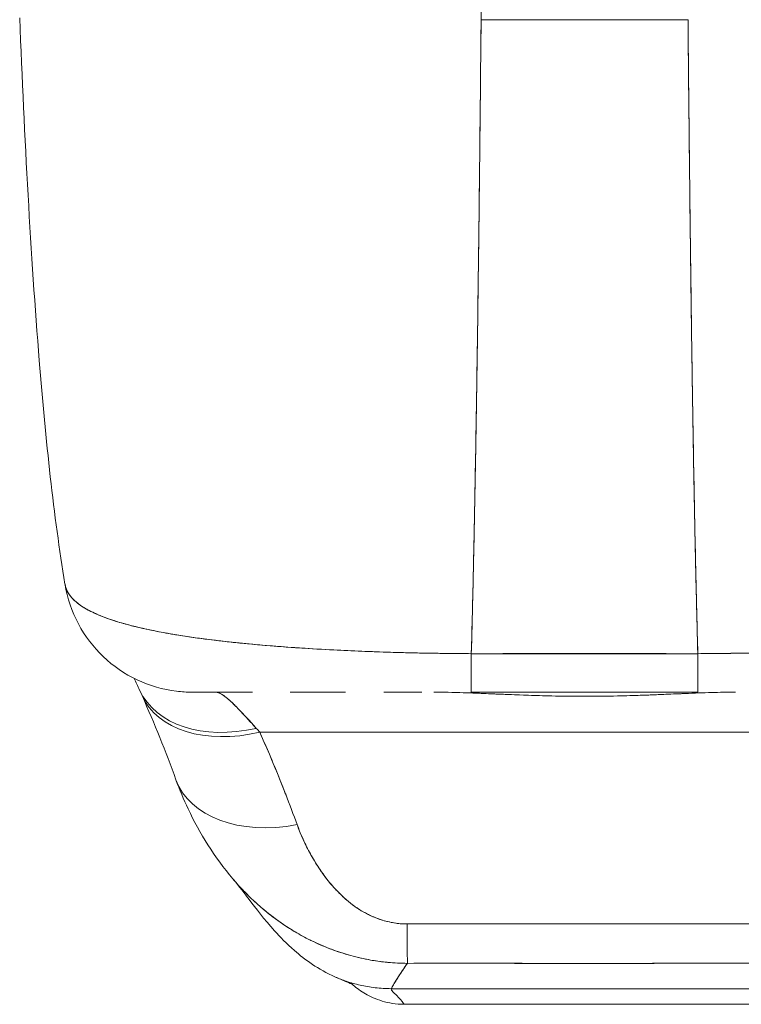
# Model space of a CAD drawing. Header units: inches. Extents: x 11 to 361, y 7 to 222.
# Tile 84 of 174: x 104.82 to 105.92, y 206.55 to 208.06. Entities that reach past the tile are written whole.
import ezdxf

# ---------------------------------------------------------------- set-up
doc = ezdxf.new("R2010")
doc.units = ezdxf.units.IN
doc.header["$LTSCALE"] = 22
doc.header["$MEASUREMENT"] = 0
doc.layers.add('Visible (ANSI)', color=7, linetype='Continuous', lineweight=5)

msp = doc.modelspace()

# ---------------------------------------------------------------- linework, layer by layer
at = {"layer": 'Visible (ANSI)'}
for p, q in [((105.52375, 208.05649), (105.52375, 208.07174)), ((105.84003, 208.05649), (105.52375, 208.05649)), ((105.54321, 208.05649), (105.54321, 208.05649)), ((105.60316, 208.05649), (105.60316, 208.05648)), ((105.61496, 208.05648), (105.61496, 208.05649)), ((105.61496, 208.05649), (105.61496, 208.05648)), ((105.76064, 208.05648), (105.76064, 208.05649)), ((105.8206, 208.05649), (105.8206, 208.05649)), ((104.96285, 207.13767), (104.96284, 207.1377)), ((104.96286, 207.13769), (104.96288, 207.13766)), ((105.24124, 207.09632), (105.24124, 207.09632)), ((105.28819, 207.09347), (105.28819, 207.09346)), ((105.50878, 207.08723), (105.85501, 207.08723)), ((105.50878, 207.08718), (105.50878, 207.02845)), ((105.85501, 207.08723), (105.85501, 207.02845)), ((105.17409, 207.02843), (105.08232, 207.02843)), ((105.31648, 207.02843), (105.23202, 207.02843)), ((105.28505, 207.02843), (105.28504, 207.02843)), ((105.28819, 207.02843), (105.28819, 207.02843)), ((105.43321, 207.02843), (105.37505, 207.02843)), ((105.4063, 207.02843), (105.4063, 207.02843)), ((105.50017, 207.02744), (105.50017, 207.02741)), ((105.50877, 207.02843), (105.85502, 207.02843)), ((105.50878, 207.02845), (105.85501, 207.02845)), ((105.51547, 207.02684), (105.51548, 207.02686)), ((105.51548, 207.02686), (105.51547, 207.02684)), ((105.51945, 207.02668), (105.51945, 207.0267)), ((105.51946, 207.02668), (105.51946, 207.0267)), ((105.84433, 207.0267), (105.84432, 207.02668)), ((105.84434, 207.0267), (105.84434, 207.02668)), ((105.84831, 207.02684), (105.8483, 207.02686)), ((105.8483, 207.02686), (105.84831, 207.02684)), ((105.86361, 207.02741), (105.86361, 207.02744)), ((105.86361, 207.02744), (105.86361, 207.02741)), ((105.86416, 207.02743), (105.86416, 207.02746)), ((105.02628, 206.99422), (105.02628, 206.99422)), ((105.18552, 206.96716), (106.17826, 206.96716)), ((106.17826, 206.96716), (105.18552, 206.96716)), ((105.28819, 206.74242), (105.28819, 206.74241)), ((105.28819, 206.74241), (105.28819, 206.74242)), ((105.38662, 206.57507), (105.97717, 206.57507)), ((105.97717, 206.57507), (105.38662, 206.57507)), ((105.4063, 206.55118), (105.95748, 206.55118)), ((105.95748, 206.55118), (105.4063, 206.55118))]:
    msp.add_line(p, q, dxfattribs=at)
for centre, major_axis, ratio, start_param, end_param in [((105.08358, 207.22528), (0, -0.19685), 0.9982095, 4.938365, 4.9388611), ((105.08358, 207.22528), (0, 0.19685), 0.9982095, 1.7967724, 1.7972685), ((105.11739, 207.22528), (0, -0.19685), 0.9931491, 5.1219601, 5.1221431), ((105.11738, 207.22528), (0, 0.19685), 0.9931492, 1.9803754, 1.9805583), ((105.50877, 207.22528), (0, -0.19685), 0.0001465, 0.0002585, 0.7936503), ((105.85502, 207.22528), (0, -0.19685), 0.0001463, 5.489535, 6.2829272), ((105.18019, 207.1145), (-0.17845, -0.0831), 0.6836657, 0.0000018, 1.2625821), ((105.18019, 207.1145), (-0.17845, -0.0831), 0.6836656, 0.0000021, 1.2625824), ((105.18552, 207.10275), (-0.18006, -0.07955), 0.6559334, 6.2487709, 6.2487854), ((105.11739, 207.22528), (0, -0.19685), 0.9931491, 6.2806637, 6.2831871), ((105.18552, 207.10275), (-0.18007, -0.07954), 0.6559341, 6.2831851, 7.5719635), ((105.18552, 207.10275), (-0.18007, -0.07954), 0.655934, 6.2831849, 7.5719624), ((105.15004, 206.76298), (0.08828, -0.26124), 0.4779556, 2.2919919, 2.3276999), ((105.14987, 206.76295), (0.08812, -0.26126), 0.4784338, 2.292259, 2.3279716), ((105.24249, 206.96141), (-0.18516, -0.06682), 0.6663213, 0.0000018, 1.3348181), ((105.24249, 206.96141), (-0.18516, -0.06682), 0.6663212, 0.0000021, 1.3348183), ((105.41062, 206.8096), (0.00061, -0.19685), 0.0029236, 5.4721472, 6.1800118), ((105.41062, 206.8096), (0.00061, -0.19685), 0.0029237, 5.4721472, 6.1800118), ((105.40622, 207.60221), (0.00008, -1.05102), 0.0000259, 0.3470081, 0.3470092), ((105.40635, 207.60098), (-0.00005, -1.04972), 0.0000166, 5.9361746, 5.9361757)]:
    msp.add_ellipse(centre, major_axis=major_axis, ratio=ratio, start_param=start_param, end_param=end_param, dxfattribs=at)
for points, knots in [([(104.88772, 207.19365), (104.87038, 207.29851), (104.8584, 207.41255), (104.8353, 207.69649), (104.82591, 207.87445), (104.81849, 208.05946)], [0, 0, 0, 0, 1.1373973, 1.1373973, 2.6312875, 2.6312875, 2.6312875, 2.6312875]), ([(105.52375, 208.05649), (105.52303, 207.97804), (105.52227, 207.9032), (105.52148, 207.83203), (105.52069, 207.76085), (105.51987, 207.69333), (105.51902, 207.62944), (105.51816, 207.56554), (105.51727, 207.50528), (105.51635, 207.44856), (105.51542, 207.39183), (105.51447, 207.33865), (105.51348, 207.28888), (105.51248, 207.23911), (105.51146, 207.19275), (105.5104, 207.14963), (105.50987, 207.12803), (105.50933, 207.10724), (105.50879, 207.08724)], [0.00000038, 0.00000038, 0.00000038, 0.00000038, 0.18178201, 0.18178201, 0.18178201, 0.36356402, 0.36356402, 0.36356402, 0.54534603, 0.54534603, 0.54534603, 0.72712804, 0.72712804, 0.72712804, 0.90891005, 0.90891005, 0.90891005, 1, 1, 1, 1]), ([(105.50879, 207.08724), (105.50953, 207.1146), (105.51027, 207.14344), (105.51098, 207.17382), (105.5117, 207.20431), (105.51241, 207.23635), (105.51309, 207.26999), (105.51378, 207.30363), (105.51445, 207.33888), (105.51511, 207.37578), (105.51577, 207.41268), (105.5164, 207.45122), (105.51703, 207.49146), (105.51765, 207.53169), (105.51826, 207.57362), (105.51885, 207.61725), (105.51944, 207.66089), (105.52002, 207.70624), (105.52058, 207.75332), (105.52114, 207.80039), (105.52168, 207.8492), (105.52221, 207.89973), (105.52274, 207.95026), (105.52325, 208.00252), (105.52375, 208.05649)], [0, 0, 0, 0, 0.12461955, 0.12461955, 0.12461955, 0.24967449, 0.24967449, 0.24967449, 0.37472944, 0.37472944, 0.37472944, 0.49978438, 0.49978438, 0.49978438, 0.62483932, 0.62483932, 0.62483932, 0.74989427, 0.74989427, 0.74989427, 0.87494921, 0.87494921, 0.87494921, 0.99999962, 0.99999962, 0.99999962, 0.99999962]), ([(105.52375, 208.05649), (105.55504, 208.05649), (105.57931, 208.05648), (105.59862, 208.05648), (105.61792, 208.05648), (105.63226, 208.05649), (105.64368, 208.0565), (105.6551, 208.05651), (105.6636, 208.05651), (105.67112, 208.05652), (105.67863, 208.05652), (105.68517, 208.05652), (105.69268, 208.05652), (105.70019, 208.05651), (105.70867, 208.05651), (105.72009, 208.0565), (105.73152, 208.05649), (105.74587, 208.05648), (105.76518, 208.05648), (105.78449, 208.05648), (105.80874, 208.05649), (105.84003, 208.05649)], [0, 0, 0, 0, 0.1428571, 0.1428571, 0.1428571, 0.2857143, 0.2857143, 0.2857143, 0.4285714, 0.4285714, 0.4285714, 0.5714286, 0.5714286, 0.5714286, 0.7142857, 0.7142857, 0.7142857, 0.8571429, 0.8571429, 0.8571429, 1, 1, 1, 1]), ([(105.84003, 208.05649), (105.84053, 208.00252), (105.84104, 207.95026), (105.84157, 207.89973), (105.8421, 207.8492), (105.84264, 207.80039), (105.8432, 207.75332), (105.84376, 207.70624), (105.84434, 207.66089), (105.84493, 207.61725), (105.84552, 207.57362), (105.84613, 207.53169), (105.84675, 207.49146), (105.84738, 207.45122), (105.84802, 207.41268), (105.84867, 207.37578), (105.84933, 207.33888), (105.85, 207.30363), (105.85069, 207.26999), (105.85137, 207.23635), (105.85208, 207.20431), (105.8528, 207.17382), (105.85351, 207.14344), (105.85425, 207.1146), (105.855, 207.08724)], [0.00000044, 0.00000044, 0.00000044, 0.00000044, 0.12505079, 0.12505079, 0.12505079, 0.25010573, 0.25010573, 0.25010573, 0.37516068, 0.37516068, 0.37516068, 0.50021562, 0.50021562, 0.50021562, 0.62527056, 0.62527056, 0.62527056, 0.75032551, 0.75032551, 0.75032551, 0.87538045, 0.87538045, 0.87538045, 1, 1, 1, 1]), ([(105.855, 207.08724), (105.85445, 207.10724), (105.85391, 207.12803), (105.85338, 207.14963), (105.85232, 207.19275), (105.8513, 207.23911), (105.85031, 207.28888), (105.84932, 207.33865), (105.84836, 207.39183), (105.84743, 207.44856), (105.84651, 207.50528), (105.84562, 207.56554), (105.84477, 207.62944), (105.84391, 207.69333), (105.84309, 207.76085), (105.8423, 207.83203), (105.84151, 207.9032), (105.84076, 207.97804), (105.84003, 208.05649)], [0, 0, 0, 0, 0.09108995, 0.09108995, 0.09108995, 0.27287196, 0.27287196, 0.27287196, 0.45465397, 0.45465397, 0.45465397, 0.63643598, 0.63643598, 0.63643598, 0.81821799, 0.81821799, 0.81821799, 0.99999956, 0.99999956, 0.99999956, 0.99999956]), ([(105.50879, 207.08724), (105.4963, 207.0874), (105.48232, 207.08749), (105.46756, 207.08766), (105.45526, 207.0878), (105.44244, 207.08799), (105.42948, 207.08825), (105.42551, 207.08834), (105.42152, 207.08842), (105.41752, 207.08852), (105.39885, 207.08896), (105.37989, 207.08952), (105.36044, 207.09022), (105.35413, 207.09045), (105.34777, 207.09069), (105.34133, 207.09095), (105.3273, 207.09152), (105.31299, 207.09218), (105.29845, 207.09293), (105.28136, 207.09381), (105.26395, 207.09482), (105.24634, 207.09598), (105.2422, 207.09626), (105.23806, 207.09654), (105.2339, 207.09683), (105.21237, 207.09833), (105.19067, 207.10009), (105.1694, 207.10211), (105.16243, 207.10277), (105.15551, 207.10346), (105.14866, 207.10417), (105.13465, 207.10563), (105.1209, 207.10721), (105.10752, 207.1089), (105.09971, 207.10989), (105.09203, 207.11092), (105.08449, 207.11199), (105.07562, 207.11325), (105.06694, 207.11457), (105.05848, 207.11595), (105.05587, 207.11637), (105.05329, 207.1168), (105.05074, 207.11724), (105.0331, 207.12025), (105.01647, 207.12354), (105.00109, 207.12715), (104.9947, 207.12866), (104.98853, 207.13022), (104.98259, 207.13183), (104.97468, 207.13399), (104.96718, 207.13624), (104.96011, 207.1386), (104.94835, 207.14251), (104.93778, 207.14672), (104.92857, 207.15122), (104.92767, 207.15167), (104.92677, 207.15211), (104.92589, 207.15256), (104.92222, 207.15444), (104.91878, 207.15636), (104.9156, 207.15833), (104.91233, 207.16036), (104.90933, 207.16246), (104.90662, 207.16461), (104.90109, 207.16901), (104.89677, 207.17367), (104.89367, 207.1785), (104.89359, 207.17862), (104.89352, 207.17873), (104.89345, 207.17885), (104.89044, 207.18363), (104.8886, 207.1886), (104.88777, 207.19335), (104.88776, 207.19345), (104.88774, 207.19355), (104.88772, 207.19365)], [0, 0, 0, 0, 0.06062404, 0.06062404, 0.06062404, 0.11111111, 0.11111111, 0.11111111, 0.12658693, 0.12658693, 0.12658693, 0.19879142, 0.19879142, 0.19879142, 0.22222222, 0.22222222, 0.22222222, 0.27329395, 0.27329395, 0.27329395, 0.33333333, 0.33333333, 0.33333333, 0.34743679, 0.34743679, 0.34743679, 0.42052216, 0.42052216, 0.42052216, 0.44444444, 0.44444444, 0.44444444, 0.49339912, 0.49339912, 0.49339912, 0.5219496, 0.5219496, 0.5219496, 0.55555556, 0.55555556, 0.55555556, 0.56588606, 0.56588606, 0.56588606, 0.63711657, 0.63711657, 0.63711657, 0.66666667, 0.66666667, 0.66666667, 0.70599331, 0.70599331, 0.70599331, 0.77133326, 0.77133326, 0.77133326, 0.77777778, 0.77777778, 0.77777778, 0.80468099, 0.80468099, 0.80468099, 0.83236476, 0.83236476, 0.83236476, 0.88888889, 0.88888889, 0.88888889, 0.89026592, 0.89026592, 0.89026592, 0.94610633, 0.94610633, 0.94610633, 0.94726926, 0.94726926, 0.94726926, 0.94726926]), ([(105.08202, 207.02843), (105.07407, 207.02843), (105.06608, 207.02892), (105.03742, 207.03242), (105.01682, 207.03837), (104.97901, 207.05624), (104.96133, 207.06837), (104.93107, 207.09721), (104.91811, 207.11428), (104.89828, 207.1515), (104.89127, 207.1722), (104.8878, 207.1932)], [0, 0, 0, 0, 0.06067946, 0.06067946, 0.21999743, 0.21999743, 0.37931931, 0.37931931, 0.53853394, 0.53853394, 0.70073795, 0.70073795, 0.70073795, 0.70073795]), ([(104.88781, 207.19312), (104.8879, 207.19259), (104.888, 207.19205), (104.88812, 207.19152), (104.88871, 207.18877), (104.88963, 207.18608), (104.89088, 207.18346), (104.89188, 207.18134), (104.8931, 207.17926), (104.89453, 207.17724), (104.89506, 207.17648), (104.89561, 207.17573), (104.8962, 207.17499), (104.89859, 207.17197), (104.90146, 207.16906), (104.90478, 207.16624), (104.90848, 207.16311), (104.91274, 207.16011), (104.91753, 207.15722), (104.91979, 207.15586), (104.92216, 207.15452), (104.92465, 207.15322), (104.92813, 207.15139), (104.93183, 207.14961), (104.93574, 207.14787), (104.94339, 207.14449), (104.95184, 207.14129), (104.96101, 207.13827), (104.96563, 207.13675), (104.97042, 207.13527), (104.97539, 207.13384), (104.98176, 207.132), (104.98841, 207.13024), (104.99533, 207.12854), (105.00937, 207.1251), (105.02449, 207.12194), (105.04053, 207.11904), (105.04127, 207.1189), (105.04202, 207.11877), (105.04276, 207.11863), (105.05876, 207.11577), (105.07565, 207.11316), (105.09328, 207.11077), (105.10299, 207.10945), (105.11293, 207.1082), (105.12306, 207.10701), (105.1313, 207.10604), (105.13968, 207.10511), (105.14817, 207.10422), (105.16582, 207.10238), (105.18397, 207.10071), (105.20251, 207.0992), (105.20592, 207.09893), (105.20933, 207.09866), (105.21276, 207.09839), (105.22661, 207.09731), (105.24065, 207.09633), (105.25486, 207.09542), (105.27132, 207.09437), (105.288, 207.09343), (105.30482, 207.0926), (105.30608, 207.09254), (105.30735, 207.09247), (105.30862, 207.09241), (105.32299, 207.09172), (105.33748, 207.09109), (105.35204, 207.09054), (105.36668, 207.08998), (105.3814, 207.0895), (105.39621, 207.08908), (105.40014, 207.08897), (105.40409, 207.08886), (105.40803, 207.08876), (105.41767, 207.08851), (105.42734, 207.08829), (105.437, 207.0881), (105.44955, 207.08786), (105.46211, 207.08766), (105.47463, 207.08752), (105.48608, 207.08739), (105.49749, 207.0873), (105.50879, 207.08724)], [0.04799893, 0.04799893, 0.04799893, 0.04799893, 0.05407428, 0.05407428, 0.05407428, 0.08565269, 0.08565269, 0.08565269, 0.11111111, 0.11111111, 0.11111111, 0.1205644, 0.1205644, 0.1205644, 0.15911763, 0.15911763, 0.15911763, 0.20202504, 0.20202504, 0.20202504, 0.22222222, 0.22222222, 0.22222222, 0.25044998, 0.25044998, 0.25044998, 0.305586, 0.305586, 0.305586, 0.33333333, 0.33333333, 0.33333333, 0.36889881, 0.36889881, 0.36889881, 0.44110464, 0.44110464, 0.44110464, 0.44444444, 0.44444444, 0.44444444, 0.51608835, 0.51608835, 0.51608835, 0.55555556, 0.55555556, 0.55555556, 0.58767537, 0.58767537, 0.58767537, 0.65441585, 0.65441585, 0.65441585, 0.66666667, 0.66666667, 0.66666667, 0.71614293, 0.71614293, 0.71614293, 0.7734695, 0.7734695, 0.7734695, 0.77777778, 0.77777778, 0.77777778, 0.82668773, 0.82668773, 0.82668773, 0.87582476, 0.87582476, 0.87582476, 0.88888889, 0.88888889, 0.88888889, 0.92077694, 0.92077694, 0.92077694, 0.96217351, 0.96217351, 0.96217351, 1, 1, 1, 1]), ([(106.47606, 207.19365), (106.47604, 207.19355), (106.47602, 207.19345), (106.47601, 207.19335), (106.47518, 207.1886), (106.47335, 207.18364), (106.47034, 207.17886), (106.47027, 207.17875), (106.4702, 207.17865), (106.47014, 207.17854), (106.46703, 207.1737), (106.46271, 207.16903), (106.45716, 207.16462), (106.45446, 207.16247), (106.45146, 207.16038), (106.4482, 207.15836), (106.44505, 207.1564), (106.44166, 207.15451), (106.43804, 207.15265), (106.43711, 207.15218), (106.43617, 207.15171), (106.43521, 207.15124), (106.42599, 207.14673), (106.41541, 207.14252), (106.40368, 207.1386), (106.39683, 207.13632), (106.38959, 207.13413), (106.38196, 207.13204), (106.37578, 207.13035), (106.36936, 207.12872), (106.3627, 207.12715), (106.34731, 207.12353), (106.33069, 207.12024), (106.31305, 207.11723), (106.31102, 207.11689), (106.30898, 207.11654), (106.30693, 207.11621), (106.29795, 207.11473), (106.28872, 207.11332), (106.27927, 207.11198), (106.27174, 207.11091), (106.26407, 207.10988), (106.25626, 207.1089), (106.24368, 207.1073), (106.23076, 207.10581), (106.21757, 207.10442), (106.20992, 207.10361), (106.20219, 207.10284), (106.19439, 207.1021), (106.17317, 207.10008), (106.15146, 207.09834), (106.12988, 207.09683), (106.12654, 207.0966), (106.12321, 207.09637), (106.11988, 207.09615), (106.10148, 207.09492), (106.08324, 207.09385), (106.06533, 207.09292), (106.05134, 207.0922), (106.03756, 207.09157), (106.02404, 207.09102), (106.01706, 207.09073), (106.01017, 207.09047), (106.00334, 207.09022), (105.9839, 207.08952), (105.96493, 207.08896), (105.94626, 207.08852), (105.9425, 207.08843), (105.93876, 207.08835), (105.93503, 207.08827), (105.92183, 207.088), (105.90875, 207.0878), (105.89623, 207.08766), (105.88146, 207.0875), (105.86748, 207.0874), (105.855, 207.08724)], [0.05280715, 0.05280715, 0.05280715, 0.05280715, 0.0539723, 0.0539723, 0.0539723, 0.10988722, 0.10988722, 0.10988722, 0.11111111, 0.11111111, 0.11111111, 0.16783952, 0.16783952, 0.16783952, 0.19554101, 0.19554101, 0.19554101, 0.22222222, 0.22222222, 0.22222222, 0.22906817, 0.22906817, 0.22906817, 0.29492747, 0.29492747, 0.29492747, 0.33333333, 0.33333333, 0.33333333, 0.36442109, 0.36442109, 0.36442109, 0.43620414, 0.43620414, 0.43620414, 0.44444444, 0.44444444, 0.44444444, 0.48049737, 0.48049737, 0.48049737, 0.50922708, 0.50922708, 0.50922708, 0.55555556, 0.55555556, 0.55555556, 0.58238863, 0.58238863, 0.58238863, 0.6553745, 0.6553745, 0.6553745, 0.66666667, 0.66666667, 0.66666667, 0.7290537, 0.7290537, 0.7290537, 0.77777778, 0.77777778, 0.77777778, 0.80291737, 0.80291737, 0.80291737, 0.87449248, 0.87449248, 0.87449248, 0.88888889, 0.88888889, 0.88888889, 0.93987276, 0.93987276, 0.93987276, 1, 1, 1, 1]), ([(105.855, 207.08724), (105.86681, 207.0873), (105.87875, 207.0874), (105.89072, 207.08754), (105.90386, 207.08769), (105.91703, 207.0879), (105.9302, 207.08817), (105.93873, 207.08834), (105.94725, 207.08854), (105.95575, 207.08876), (105.96157, 207.08891), (105.96737, 207.08907), (105.97316, 207.08924), (105.98879, 207.0897), (106.00432, 207.09024), (106.01975, 207.09085), (106.03163, 207.09133), (106.04345, 207.09185), (106.05519, 207.09242), (106.06001, 207.09265), (106.06482, 207.09289), (106.06962, 207.09315), (106.08746, 207.09408), (106.1051, 207.09513), (106.12249, 207.09632), (106.13208, 207.09697), (106.14159, 207.09766), (106.15101, 207.09839), (106.16003, 207.09909), (106.16897, 207.09982), (106.1778, 207.1006), (106.19716, 207.10229), (106.21604, 207.10418), (106.23431, 207.10626), (106.23646, 207.1065), (106.2386, 207.10675), (106.24073, 207.107), (106.25804, 207.10903), (106.27478, 207.11124), (106.29081, 207.11366), (106.30118, 207.11523), (106.31126, 207.11688), (106.32102, 207.11862), (106.32898, 207.12005), (106.33672, 207.12153), (106.34422, 207.12308), (106.35961, 207.12627), (106.374, 207.12973), (106.38718, 207.13349), (106.38759, 207.13361), (106.388, 207.13373), (106.38842, 207.13385), (106.39934, 207.137), (106.40942, 207.14036), (106.41856, 207.14394), (106.42607, 207.14688), (106.43295, 207.14998), (106.43912, 207.15322), (106.43971, 207.15353), (106.44029, 207.15384), (106.44087, 207.15416), (106.44662, 207.15728), (106.45174, 207.16054), (106.45616, 207.16396), (106.46004, 207.16696), (106.4634, 207.17008), (106.46619, 207.17333), (106.4673, 207.17461), (106.46833, 207.17592), (106.46926, 207.17725), (106.47042, 207.1789), (106.47144, 207.18057), (106.47232, 207.18228), (106.47374, 207.18504), (106.4748, 207.18786), (106.47549, 207.19076), (106.47568, 207.19154), (106.47584, 207.19233), (106.47597, 207.19312)], [0, 0, 0, 0, 0.03955189, 0.03955189, 0.03955189, 0.0829776, 0.0829776, 0.0829776, 0.11111111, 0.11111111, 0.11111111, 0.13035099, 0.13035099, 0.13035099, 0.18226856, 0.18226856, 0.18226856, 0.22222222, 0.22222222, 0.22222222, 0.2386312, 0.2386312, 0.2386312, 0.29967715, 0.29967715, 0.29967715, 0.33333333, 0.33333333, 0.33333333, 0.36556282, 0.36556282, 0.36556282, 0.43614912, 0.43614912, 0.43614912, 0.44444444, 0.44444444, 0.44444444, 0.51190234, 0.51190234, 0.51190234, 0.55555556, 0.55555556, 0.55555556, 0.59119441, 0.59119441, 0.59119441, 0.66436258, 0.66436258, 0.66436258, 0.66666667, 0.66666667, 0.66666667, 0.72766445, 0.72766445, 0.72766445, 0.77777778, 0.77777778, 0.77777778, 0.78255786, 0.78255786, 0.78255786, 0.83029483, 0.83029483, 0.83029483, 0.87223803, 0.87223803, 0.87223803, 0.88888889, 0.88888889, 0.88888889, 0.90956824, 0.90956824, 0.90956824, 0.94296204, 0.94296204, 0.94296204, 0.95198836, 0.95198836, 0.95198836, 0.95198836]), ([(105.855, 207.08724), (105.83391, 207.08725), (105.81139, 207.08725), (105.79111, 207.08725), (105.78645, 207.08725), (105.78193, 207.08725), (105.7775, 207.08725), (105.76267, 207.08725), (105.7487, 207.08725), (105.73498, 207.08725), (105.73271, 207.08725), (105.73041, 207.08725), (105.72811, 207.08725), (105.71702, 207.08725), (105.70601, 207.08725), (105.69544, 207.08725), (105.69096, 207.08725), (105.68652, 207.08725), (105.68194, 207.08725), (105.67733, 207.08725), (105.67285, 207.08725), (105.66834, 207.08725), (105.65778, 207.08725), (105.64676, 207.08725), (105.63567, 207.08725), (105.63337, 207.08725), (105.63109, 207.08725), (105.62884, 207.08725), (105.6151, 207.08725), (105.60113, 207.08725), (105.58629, 207.08725), (105.58186, 207.08725), (105.57735, 207.08725), (105.57268, 207.08725), (105.5524, 207.08725), (105.52987, 207.08725), (105.50879, 207.08724)], [0, 0, 0, 0, 0.1666667, 0.1666667, 0.1666667, 0.2049898, 0.2049898, 0.2049898, 0.3333333, 0.3333333, 0.3333333, 0.354537, 0.354537, 0.354537, 0.4566957, 0.4566957, 0.4566957, 0.5, 0.5, 0.5, 0.5435864, 0.5435864, 0.5435864, 0.645594, 0.645594, 0.645594, 0.6666667, 0.6666667, 0.6666667, 0.7950172, 0.7950172, 0.7950172, 0.8333333, 0.8333333, 0.8333333, 1, 1, 1, 1]), ([(105.17409, 207.02843), (105.16509, 207.02843), (105.15679, 207.02843), (105.14918, 207.02843), (105.14069, 207.02843), (105.13307, 207.02843), (105.12627, 207.02843), (105.1201, 207.02843), (105.11461, 207.02843), (105.10979, 207.02843), (105.10541, 207.02843), (105.10159, 207.02843), (105.09828, 207.02843), (105.09824, 207.02843), (105.09821, 207.02843), (105.09817, 207.02843), (105.0952, 207.02843), (105.09266, 207.02843), (105.09053, 207.02843), (105.08855, 207.02843), (105.08693, 207.02843), (105.08565, 207.02843), (105.08448, 207.02843), (105.0836, 207.02843), (105.083, 207.02843), (105.08245, 207.02843), (105.08213, 207.02843), (105.08204, 207.02843), (105.08202, 207.02843), (105.08202, 207.02843), (105.08202, 207.02843)], [0.50000001, 0.50000001, 0.50000001, 0.50000001, 0.56162444, 0.56162444, 0.56162444, 0.63038093, 0.63038093, 0.63038093, 0.69275736, 0.69275736, 0.69275736, 0.74938074, 0.74938074, 0.74938074, 0.75, 0.75, 0.75, 0.80096875, 0.80096875, 0.80096875, 0.84819939, 0.84819939, 0.84819939, 0.8914857, 0.8914857, 0.8914857, 0.93110582, 0.93110582, 0.93110582, 0.93914302, 0.93914302, 0.93914302, 0.93914302]), ([(105.11738, 207.02843), (105.11817, 207.02843), (105.11899, 207.02835), (105.11985, 207.02818), (105.12198, 207.02775), (105.12432, 207.0268), (105.12688, 207.02534), (105.12914, 207.02405), (105.13156, 207.02236), (105.13415, 207.0203), (105.13645, 207.01848), (105.13887, 207.01637), (105.14142, 207.01399), (105.14368, 207.01188), (105.14605, 207.00957), (105.14852, 207.00706), (105.15072, 207.00483), (105.15301, 207.00245), (105.15538, 206.99994), (105.15751, 206.99768), (105.15971, 206.99531), (105.16198, 206.99285), (105.16405, 206.9906), (105.16618, 206.98827), (105.16838, 206.98587), (105.17043, 206.98363), (105.17253, 206.98134), (105.17469, 206.97899), (105.17648, 206.97704), (105.17832, 206.97505), (105.18019, 206.97304)], [0, 0, 0, 0, 0.0635127, 0.0635127, 0.0635127, 0.2223124, 0.2223124, 0.2223124, 0.3630005, 0.3630005, 0.3630005, 0.4873, 0.4873, 0.4873, 0.5972824, 0.5972824, 0.5972824, 0.6950636, 0.6950636, 0.6950636, 0.7828758, 0.7828758, 0.7828758, 0.8630208, 0.8630208, 0.8630208, 0.9378152, 0.9378152, 0.9378152, 1, 1, 1, 1]), ([(105.11738, 207.02843), (105.12125, 207.02843), (105.12616, 207.02627), (105.13199, 207.02196), (105.13782, 207.01765), (105.14459, 207.01116), (105.15259, 207.00287), (105.16059, 206.99458), (105.16982, 206.98452), (105.18019, 206.97304)], [0, 0, 0, 0, 0.3333333, 0.3333333, 0.3333333, 0.6666667, 0.6666667, 0.6666667, 1, 1, 1, 1]), ([(105.31649, 207.02843), (105.30833, 207.02843), (105.30034, 207.02843), (105.29255, 207.02843), (105.27928, 207.02843), (105.26658, 207.02843), (105.25449, 207.02843), (105.24675, 207.02843), (105.23925, 207.02843), (105.23202, 207.02843)], [0.25000001, 0.25000001, 0.25000001, 0.25000001, 0.28542646, 0.28542646, 0.28542646, 0.34570959, 0.34570959, 0.34570959, 0.38432227, 0.38432227, 0.38432227, 0.38432227]), ([(105.91243, 207.02843), (105.88705, 207.02843), (105.85966, 207.02733), (105.8294, 207.02607), (105.79914, 207.02482), (105.76602, 207.02337), (105.7326, 207.02261), (105.69917, 207.02186), (105.66545, 207.02185), (105.63199, 207.0226), (105.59852, 207.02334), (105.56532, 207.02479), (105.53493, 207.02605), (105.50455, 207.02731), (105.47697, 207.02843), (105.45135, 207.02843)], [0, 0, 0, 0, 0.2, 0.2, 0.2, 0.4, 0.4, 0.4, 0.6, 0.6, 0.6, 0.8, 0.8, 0.8, 1, 1, 1, 1]), ([(105.91243, 207.02843), (105.91189, 207.02843), (105.91134, 207.02843), (105.91079, 207.02843), (105.89978, 207.02841), (105.88839, 207.02821), (105.87654, 207.02786), (105.86328, 207.02748), (105.84944, 207.02692), (105.83492, 207.02631), (105.83307, 207.02623), (105.83121, 207.02615), (105.82934, 207.02607), (105.81561, 207.02549), (105.80128, 207.02486), (105.7866, 207.02429), (105.76907, 207.02361), (105.75103, 207.02302), (105.73296, 207.02262), (105.73273, 207.02262), (105.7325, 207.02261), (105.73227, 207.02261), (105.7135, 207.02219), (105.69469, 207.022), (105.67589, 207.02205), (105.6612, 207.02209), (105.64652, 207.02228), (105.63188, 207.0226), (105.62715, 207.0227), (105.62242, 207.02282), (105.6177, 207.02294), (105.59835, 207.02346), (105.5792, 207.02419), (105.56075, 207.02495), (105.55198, 207.02532), (105.54338, 207.02569), (105.53498, 207.02605), (105.52575, 207.02644), (105.51676, 207.02682), (105.50801, 207.02716), (105.49215, 207.02776), (105.47707, 207.02821), (105.46262, 207.02837), (105.45882, 207.02841), (105.45506, 207.02843), (105.45135, 207.02843)], [0, 0, 0, 0, 0.0043252, 0.0043252, 0.0043252, 0.0908492, 0.0908492, 0.0908492, 0.1876614, 0.1876614, 0.1876614, 0.2, 0.2, 0.2, 0.290523, 0.290523, 0.290523, 0.398627, 0.398627, 0.398627, 0.4, 0.4, 0.4, 0.5122456, 0.5122456, 0.5122456, 0.6, 0.6, 0.6, 0.6283589, 0.6283589, 0.6283589, 0.7447182, 0.7447182, 0.7447182, 0.8, 0.8, 0.8, 0.8607816, 0.8607816, 0.8607816, 0.9709889, 0.9709889, 0.9709889, 1, 1, 1, 1]), ([(105.18552, 206.96716), (105.19126, 206.95423), (105.19682, 206.94135), (105.20222, 206.92856), (105.20352, 206.92547), (105.20482, 206.9224), (105.2061, 206.91932), (105.21185, 206.90553), (105.21741, 206.89183), (105.22275, 206.87822), (105.22354, 206.87622), (105.22432, 206.87421), (105.2251, 206.8722), (105.23117, 206.85662), (105.23694, 206.84115), (105.24249, 206.82582)], [0, 0, 0, 0, 0.2686394, 0.2686394, 0.2686394, 0.3333333, 0.3333333, 0.3333333, 0.6237883, 0.6237883, 0.6237883, 0.6666667, 0.6666667, 0.6666667, 1, 1, 1, 1]), ([(105.18552, 206.96716), (105.19265, 206.95108), (105.19951, 206.93513), (105.20611, 206.91929), (105.21271, 206.90346), (105.21905, 206.88776), (105.22511, 206.87218), (105.23118, 206.8566), (105.23697, 206.84115), (105.24249, 206.82582)], [0, 0, 0, 0, 0.3333333, 0.3333333, 0.3333333, 0.6666667, 0.6666667, 0.6666667, 1, 1, 1, 1]), ([(105.1442, 206.74311), (105.11606, 206.77633), (105.09369, 206.81252), (105.06905, 206.86449), (105.06282, 206.87938), (105.05733, 206.89458)], [0, 0, 0, 0, 0.35690356, 0.35690356, 0.49626407, 0.49626407, 0.49626407, 0.49626407]), ([(105.24249, 206.82582), (105.24486, 206.81926), (105.24753, 206.81264), (105.25045, 206.80605), (105.25376, 206.79856), (105.25741, 206.79112), (105.26136, 206.78379), (105.26528, 206.77651), (105.2695, 206.76935), (105.274, 206.76238), (105.27808, 206.75607), (105.2824, 206.74992), (105.28696, 206.74399), (105.29105, 206.73867), (105.29533, 206.73352), (105.29983, 206.72859), (105.30153, 206.72672), (105.30327, 206.72487), (105.30503, 206.72306), (105.30749, 206.72055), (105.30999, 206.7181), (105.31255, 206.71573), (105.31662, 206.71195), (105.32083, 206.70836), (105.32519, 206.70499), (105.32922, 206.70186), (105.33338, 206.69892), (105.33769, 206.69619), (105.34165, 206.69367), (105.34574, 206.69133), (105.34994, 206.68919), (105.35099, 206.68866), (105.35203, 206.68814), (105.35309, 206.68763), (105.35594, 206.68627), (105.35883, 206.685), (105.36175, 206.68382), (105.36544, 206.68233), (105.36919, 206.681), (105.37299, 206.67983), (105.37648, 206.67875), (105.38003, 206.67781), (105.38359, 206.67702), (105.38687, 206.67629), (105.39016, 206.67569), (105.39344, 206.67523), (105.39646, 206.6748), (105.39947, 206.67448), (105.40246, 206.67428), (105.4052, 206.6741), (105.40793, 206.67401), (105.41062, 206.67402)], [0, 0, 0, 0, 0.0901386, 0.0901386, 0.0901386, 0.1925433, 0.1925433, 0.1925433, 0.2941776, 0.2941776, 0.2941776, 0.3862186, 0.3862186, 0.3862186, 0.4686827, 0.4686827, 0.4686827, 0.5, 0.5, 0.5, 0.5434829, 0.5434829, 0.5434829, 0.6126411, 0.6126411, 0.6126411, 0.6766139, 0.6766139, 0.6766139, 0.73542, 0.73542, 0.73542, 0.75, 0.75, 0.75, 0.7893441, 0.7893441, 0.7893441, 0.8389017, 0.8389017, 0.8389017, 0.8844153, 0.8844153, 0.8844153, 0.9262258, 0.9262258, 0.9262258, 0.964707, 0.964707, 0.964707, 1, 1, 1, 1]), ([(105.24249, 206.82582), (105.2476, 206.81221), (105.25321, 206.79944), (105.25938, 206.78752), (105.26555, 206.77561), (105.27227, 206.76456), (105.27941, 206.75432), (105.28655, 206.74408), (105.29411, 206.73465), (105.30211, 206.72612), (105.31011, 206.71759), (105.31856, 206.70995), (105.3274, 206.70334), (105.33625, 206.69674), (105.34548, 206.69116), (105.35493, 206.68676), (105.36438, 206.68236), (105.37406, 206.67914), (105.3834, 206.67703), (105.39274, 206.67491), (105.40176, 206.6739), (105.41062, 206.67402)], [0, 0, 0, 0, 0.1428571, 0.1428571, 0.1428571, 0.2857143, 0.2857143, 0.2857143, 0.4285714, 0.4285714, 0.4285714, 0.5714286, 0.5714286, 0.5714286, 0.7142857, 0.7142857, 0.7142857, 0.8571429, 0.8571429, 0.8571429, 1, 1, 1, 1]), ([(105.30119, 206.59283), (105.28757, 206.59881), (105.27585, 206.60558), (105.25515, 206.61937), (105.24623, 206.6265), (105.22597, 206.64418), (105.21647, 206.65418), (105.19157, 206.68193), (105.17966, 206.69773), (105.15819, 206.72565), (105.14916, 206.73726), (105.14415, 206.74318)], [0, 0, 0, 0, 0.1359764, 0.1359764, 0.2850328, 0.2850328, 0.5288903, 0.5288903, 1.0161251, 1.0161251, 1.5396187, 1.5396187, 1.5396187, 1.5396187]), ([(105.1442, 206.74312), (105.14526, 206.74187), (105.14632, 206.74063), (105.14739, 206.73939), (105.1484, 206.73823), (105.14941, 206.73708), (105.15042, 206.73594), (105.15861, 206.72672), (105.16707, 206.71805), (105.17576, 206.70992), (105.18175, 206.70432), (105.18785, 206.69897), (105.19407, 206.69386), (105.19694, 206.6915), (105.19983, 206.6892), (105.20274, 206.68694), (105.21197, 206.67981), (105.22141, 206.6732), (105.23104, 206.66712), (105.24062, 206.66107), (105.25038, 206.65553), (105.26031, 206.65051), (105.26106, 206.65013), (105.26182, 206.64975), (105.26258, 206.64937), (105.27169, 206.64484), (105.28092, 206.64075), (105.29024, 206.63709), (105.2952, 206.63515), (105.30019, 206.63332), (105.3052, 206.63162), (105.3103, 206.62989), (105.31542, 206.62828), (105.32056, 206.6268), (105.32575, 206.62531), (105.33095, 206.62395), (105.33617, 206.62271), (105.3411, 206.62154), (105.34604, 206.62049), (105.35098, 206.61955), (105.36106, 206.61763), (105.37116, 206.61619), (105.38124, 206.61523), (105.39124, 206.61428), (105.40123, 206.6138), (105.41116, 206.6138)], [0.36511429, 0.36511429, 0.36511429, 0.36511429, 0.37424261, 0.37424261, 0.37424261, 0.38285342, 0.38285342, 0.38285342, 0.45221645, 0.45221645, 0.45221645, 0.5, 0.5, 0.5, 0.5220636, 0.5220636, 0.5220636, 0.59188416, 0.59188416, 0.59188416, 0.66135555, 0.66135555, 0.66135555, 0.66666667, 0.66666667, 0.66666667, 0.73023556, 0.73023556, 0.73023556, 0.76406332, 0.76406332, 0.76406332, 0.79851935, 0.79851935, 0.79851935, 0.83333333, 0.83333333, 0.83333333, 0.86624472, 0.86624472, 0.86624472, 0.93339719, 0.93339719, 0.93339719, 1, 1, 1, 1]), ([(105.41116, 206.6138), (105.40443, 206.6138), (105.39765, 206.61402), (105.39086, 206.61446), (105.38359, 206.61494), (105.3763, 206.61566), (105.36901, 206.61663), (105.36125, 206.61767), (105.3535, 206.61899), (105.34575, 206.62058), (105.34247, 206.62126), (105.3392, 206.62199), (105.33593, 206.62277), (105.33094, 206.62395), (105.32597, 206.62525), (105.32102, 206.62667), (105.31225, 206.62918), (105.30352, 206.63206), (105.29487, 206.63532), (105.28566, 206.63878), (105.27653, 206.64266), (105.26753, 206.64696), (105.26576, 206.64781), (105.26399, 206.64867), (105.26222, 206.64955), (105.25451, 206.65339), (105.2469, 206.65754), (105.2394, 206.662), (105.22973, 206.66774), (105.22024, 206.674), (105.21096, 206.68077), (105.20512, 206.68503), (105.19937, 206.68949), (105.19371, 206.69415), (105.19004, 206.69717), (105.18642, 206.70028), (105.18283, 206.70347), (105.17344, 206.71182), (105.16433, 206.72076), (105.1555, 206.73034), (105.15168, 206.73447), (105.14791, 206.73873), (105.1442, 206.74311)], [0, 0, 0, 0, 0.0451309, 0.0451309, 0.0451309, 0.09342614, 0.09342614, 0.09342614, 0.14488433, 0.14488433, 0.14488433, 0.16666667, 0.16666667, 0.16666667, 0.19981449, 0.19981449, 0.19981449, 0.25852408, 0.25852408, 0.25852408, 0.32101087, 0.32101087, 0.32101087, 0.33333333, 0.33333333, 0.33333333, 0.38711573, 0.38711573, 0.38711573, 0.45641872, 0.45641872, 0.45641872, 0.5, 0.5, 0.5, 0.52825623, 0.52825623, 0.52825623, 0.60216535, 0.60216535, 0.60216535, 0.63412228, 0.63412228, 0.63412228, 0.63412228]), ([(105.41062, 206.67402), (105.47035, 206.67402), (105.53027, 206.67402), (105.59085, 206.67402), (105.65143, 206.67402), (105.71266, 206.67402), (105.7732, 206.67402), (105.83373, 206.67402), (105.89357, 206.67402), (105.95316, 206.67402)], [0, 0, 0, 0, 0.3333333, 0.3333333, 0.3333333, 0.6666667, 0.6666667, 0.6666667, 1, 1, 1, 1]), ([(105.38662, 206.57507), (105.3868, 206.5757), (105.38758, 206.57718), (105.38885, 206.5794), (105.39012, 206.58162), (105.39189, 206.58458), (105.39406, 206.58809), (105.39623, 206.59161), (105.39881, 206.59568), (105.4017, 206.60006), (105.40457, 206.60443), (105.40776, 206.60911), (105.41116, 206.6138)], [0, 0, 0, 0, 0.2501978, 0.2501978, 0.2501978, 0.5003956, 0.5003956, 0.5003956, 0.7505934, 0.7505934, 0.7505934, 1, 1, 1, 1]), ([(105.41116, 206.6138), (105.40884, 206.6106), (105.40662, 206.6074), (105.40453, 206.6043), (105.40198, 206.60053), (105.39962, 206.59691), (105.39751, 206.5936), (105.3954, 206.59028), (105.39354, 206.58727), (105.39198, 206.58469), (105.39042, 206.58211), (105.38915, 206.57996), (105.38824, 206.57833), (105.38733, 206.5767), (105.38677, 206.57559), (105.38662, 206.57507)], [0, 0, 0, 0, 0.1702552, 0.1702552, 0.1702552, 0.3776914, 0.3776914, 0.3776914, 0.5851276, 0.5851276, 0.5851276, 0.7925638, 0.7925638, 0.7925638, 1, 1, 1, 1]), ([(105.95262, 206.6138), (105.90869, 206.61393), (105.86463, 206.61391), (105.82046, 206.61386), (105.77431, 206.61382), (105.72804, 206.61376), (105.68177, 206.61376), (105.63552, 206.61376), (105.58928, 206.61383), (105.54314, 206.61388), (105.52884, 206.61389), (105.51455, 206.6139), (105.50027, 206.6139), (105.47051, 206.61391), (105.44079, 206.61389), (105.41116, 206.6138)], [0, 0, 0, 0, 0.2447095, 0.2447095, 0.2447095, 0.5003034, 0.5003034, 0.5003034, 0.755735, 0.755735, 0.755735, 0.8349237, 0.8349237, 0.8349237, 1, 1, 1, 1]), ([(105.41116, 206.6138), (105.43708, 206.61388), (105.463, 206.6139), (105.48907, 206.6139), (105.51466, 206.61389), (105.54039, 206.61386), (105.56641, 206.61383), (105.57402, 206.61382), (105.58166, 206.61381), (105.58932, 206.6138), (105.60723, 206.61378), (105.6253, 206.61376), (105.64343, 206.61374), (105.66901, 206.61373), (105.69473, 206.61373), (105.72035, 206.61374), (105.73797, 206.61376), (105.75555, 206.61377), (105.773, 206.6138), (105.78115, 206.61381), (105.78927, 206.61382), (105.79737, 206.61383), (105.82334, 206.61386), (105.84908, 206.61389), (105.87471, 206.6139), (105.90073, 206.6139), (105.92665, 206.61388), (105.95262, 206.6138)], [0, 0, 0, 0, 0.1469533, 0.1469533, 0.1469533, 0.2911474, 0.2911474, 0.2911474, 0.3333333, 0.3333333, 0.3333333, 0.431915, 0.431915, 0.431915, 0.5709992, 0.5709992, 0.5709992, 0.6666667, 0.6666667, 0.6666667, 0.7113524, 0.7113524, 0.7113524, 0.8545943, 0.8545943, 0.8545943, 1, 1, 1, 1]), ([(105.38662, 206.57507), (105.37804, 206.57507), (105.36979, 206.57557), (105.36184, 206.57649), (105.3539, 206.57741), (105.34625, 206.57874), (105.33891, 206.58042), (105.33156, 206.58209), (105.3245, 206.5841), (105.31774, 206.5864), (105.31202, 206.58835), (105.3065, 206.5905), (105.30119, 206.59283)], [0, 0, 0, 0, 0.06666667, 0.06666667, 0.06666667, 0.13333333, 0.13333333, 0.13333333, 0.2, 0.2, 0.2, 0.25638353, 0.25638353, 0.25638353, 0.25638353]), ([(105.30119, 206.59283), (105.3065, 206.5905), (105.31854, 206.58581), (105.33861, 206.58008), (105.36154, 206.57607), (105.37804, 206.57507), (105.38662, 206.57507)], [0.74361647, 0.74361647, 0.74361647, 0.74361647, 0.8, 0.86666667, 0.93333333, 1, 1, 1, 1]), ([(105.32451, 206.58423), (105.32579, 206.58306), (105.32683, 206.58211), (105.32566, 206.58277), (105.32858, 206.58082), (105.30119, 206.59283)], [0.5805524, 0.5805524, 0.5805524, 0.5805524, 1.294515, 1.294515, 2.5753605, 2.5753605, 2.5753605, 2.5753605]), ([(105.4063, 206.55118), (105.39989, 206.55118), (105.39386, 206.55169), (105.38821, 206.55256), (105.38257, 206.55344), (105.3773, 206.55468), (105.3724, 206.55615), (105.3675, 206.55761), (105.36297, 206.55931), (105.35876, 206.56116), (105.35455, 206.56301), (105.35066, 206.56502), (105.34705, 206.56711), (105.34344, 206.56921), (105.34011, 206.57139), (105.337, 206.57364), (105.3339, 206.57589), (105.33103, 206.5782), (105.32835, 206.58056), (105.32764, 206.58118), (105.32695, 206.5818), (105.32627, 206.58242)], [0, 0, 0, 0, 0.06666667, 0.06666667, 0.06666667, 0.13333333, 0.13333333, 0.13333333, 0.2, 0.2, 0.2, 0.26666667, 0.26666667, 0.26666667, 0.33333333, 0.33333333, 0.33333333, 0.4, 0.4, 0.4, 0.41750294, 0.41750294, 0.41750294, 0.41750294]), ([(105.4063, 206.55118), (105.4063, 206.55118), (105.40596, 206.55167), (105.40537, 206.55247), (105.40479, 206.55326), (105.40395, 206.55436), (105.40295, 206.55559), (105.40195, 206.55682), (105.40079, 206.55818), (105.39956, 206.55956), (105.39833, 206.56094), (105.39702, 206.56232), (105.39573, 206.56364), (105.39444, 206.56495), (105.39316, 206.56618), (105.39199, 206.5673), (105.39082, 206.56843), (105.38975, 206.56943), (105.38887, 206.57033), (105.38799, 206.57123), (105.38731, 206.57203), (105.3869, 206.57278), (105.3865, 206.57354), (105.38637, 206.57426), (105.38662, 206.57507)], [0, 0, 0, 0, 0.125, 0.125, 0.125, 0.25, 0.25, 0.25, 0.375, 0.375, 0.375, 0.5, 0.5, 0.5, 0.625, 0.625, 0.625, 0.75, 0.75, 0.75, 0.875, 0.875, 0.875, 1, 1, 1, 1]), ([(105.38662, 206.57507), (105.38637, 206.57426), (105.3865, 206.57354), (105.3869, 206.57278), (105.38731, 206.57203), (105.38799, 206.57123), (105.38887, 206.57033), (105.38975, 206.56943), (105.39082, 206.56843), (105.39199, 206.5673), (105.39316, 206.56618), (105.39444, 206.56495), (105.39573, 206.56364), (105.39702, 206.56232), (105.39833, 206.56094), (105.39956, 206.55956), (105.40079, 206.55818), (105.40195, 206.55682), (105.40295, 206.55559), (105.40395, 206.55436), (105.40479, 206.55326), (105.40537, 206.55247), (105.40596, 206.55167), (105.4063, 206.55118), (105.4063, 206.55118)], [0, 0, 0, 0, 0.125, 0.125, 0.125, 0.25, 0.25, 0.25, 0.375, 0.375, 0.375, 0.5, 0.5, 0.5, 0.625, 0.625, 0.625, 0.75, 0.75, 0.75, 0.875, 0.875, 0.875, 1, 1, 1, 1])]:
    msp.add_open_spline(points, degree=3, knots=knots, dxfattribs=at)
for points in [[(105.00174, 207.03141), (104.99882, 207.03767), (104.99603, 207.04373), (104.99338, 207.04952)], [(105.00546, 207.02321), (105.0042, 207.02604), (105.00296, 207.02878), (105.00174, 207.03141)], [(105.05733, 206.89458), (105.04181, 206.93758), (105.0245, 206.98009), (105.00546, 207.02321)]]:
    msp.add_open_spline(points, degree=3, dxfattribs=at)

doc.saveas('drawing.dxf')
